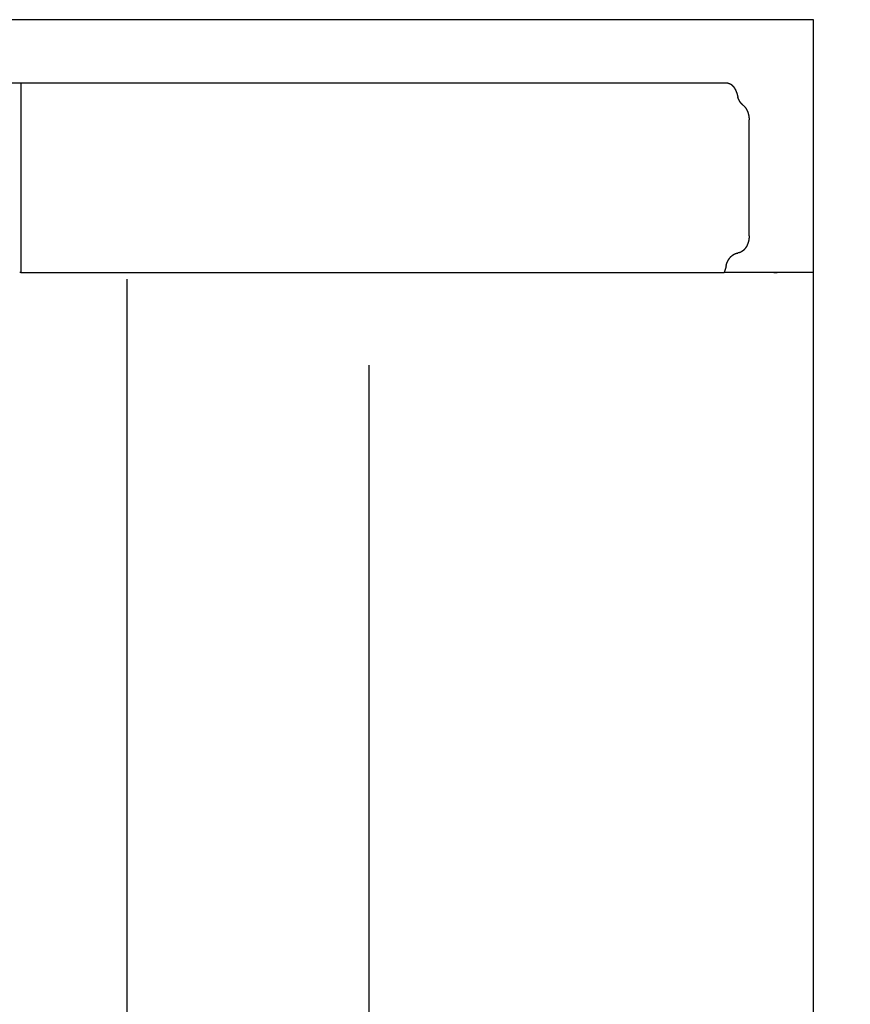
# Model space of a CAD drawing. Extents: x 715 to 7297, y 117 to 5860.
# Tile 93 of 95: x 6021 to 6262, y 4974 to 5261. Entities that reach past the tile are written whole.
import ezdxf

# ---------------------------------------------------------------- set-up
doc = ezdxf.new("R2010")
doc.units = 0
doc.layers.get('0').update_dxf_attribs({"linetype": 'CONTINUOUS'})
doc.layers.get('DEFPOINTS').update_dxf_attribs({"linetype": 'CONTINUOUS'})
doc.layers.add('4', color=3, linetype='CONTINUOUS')
doc.styles.get("Standard").update_dxf_attribs({"font": 'ISOCP.SHX'})
doc.dimstyles.get("Standard").update_dxf_attribs({"dimtxt": 6, "dimasz": 10, "dimexe": 0.18, "dimexo": 0.0625, "dimgap": 2, "dimtad": 1, "dimzin": 0, "dimcen": 0.09, "dimazin": 3, "dimtfac": 1, "dimtofl": 0, "dimtmove": 0, "dimatfit": 3})

# ---------------------------------------------------------------- blocks, each defined once
blk = doc.blocks.new('PUNKT')
at = {"layer": '4', "color": 0, "linetype": 'BYBLOCK'}
blk.add_line((-0.5, 0), (-1, 0), dxfattribs=at)
at = {"layer": '4', "color": 0, "linetype": 'BYBLOCK', "const_width": 0.5}
blk.add_lwpolyline([(-0.25, 0, 1), (0.25, 0, 1)], format="xyb", close=True, dxfattribs=at)
blk = doc.blocks.new('*U19')
at = {"layer": '4', "color": 2}
blk.add_text('490', height=70, rotation=90, dxfattribs=at).set_placement((6502.55, 2660.12))
blk = doc.blocks.new('*D8')
at = {"layer": '4'}
for p, q in [((6271.55, 5187.27), (6572.55, 5187.27)), ((6532.55, 5147.27), (6532.55, 327.27)), ((6271.55, 287.27), (6572.55, 287.27))]:
    blk.add_line(p, q, dxfattribs=at)
at = {"layer": 'DEFPOINTS', "color": 0}
for p in [(6251.55, 5187.27), (6251.55, 287.27), (6532.55, 287.27)]:
    blk.add_point(p, dxfattribs=at)
blk.add_blockref('*U19', (0, 0))
at = {"layer": '4', "xscale": 40, "yscale": 40, "zscale": 40}
for p, rotation in [((6532.55, 5187.27), 90), ((6532.55, 287.27), 270)]:
    blk.add_blockref('PUNKT', p, dxfattribs=dict(at, rotation=rotation))

msp = doc.modelspace()

# ---------------------------------------------------------------- linework, layer by layer
for p, q in [((6251.55, 5260.771), (4717.775, 5260.771)), ((6251.55, 2737.271), (6251.55, 5260.771)), ((6226.612, 5242.271), (6017.563, 5242.271)), ((6020.889, 5242.271), (6020.889, 5187.271)), ((6232.767, 5197.881), (6232.767, 5231.611)), ((6020.889, 5187.271), (6020.522, 5187.271)), ((6020.889, 5187.271), (6225.477, 5187.271)), ((6051.689, 5185.271), (6051.689, 2737.271)), ((6251.55, 5187.271), (6225.477, 5187.271)), ((6240.007, 5187.271), (6240.902, 5187.271)), ((6240.693, 5187.271), (6240.033, 5187.271)), ((6122.088, 5160.271), (6122.088, 2737.271))]:
    msp.add_line(p, q)
for points in [[(6226.61, 5242.27, 0), (6226.62, 5242.27, 0), (6226.62, 5242.27, 0), (6226.62, 5242.27, 0), (6226.63, 5242.27, 0), (6226.63, 5242.27, 0), (6226.63, 5242.27, 0), (6226.64, 5242.27, 0), (6226.64, 5242.27, 0), (6226.65, 5242.27, 0), (6226.65, 5242.27, 0), (6226.65, 5242.27, 0), (6226.66, 5242.27, 0), (6226.66, 5242.27, 0), (6226.66, 5242.27, 0), (6226.67, 5242.27, 0), (6226.67, 5242.27, 0), (6226.68, 5242.27, 0), (6226.68, 5242.27, 0), (6226.68, 5242.27, 0), (6226.69, 5242.27, 0), (6226.69, 5242.27, 0), (6226.69, 5242.27, 0), (6226.7, 5242.27, 0), (6226.7, 5242.27, 0), (6226.7, 5242.27, 0), (6226.71, 5242.27, 0), (6226.71, 5242.27, 0), (6226.72, 5242.27, 0), (6226.72, 5242.27, 0), (6226.72, 5242.27, 0), (6226.73, 5242.27, 0), (6226.73, 5242.27, 0), (6226.73, 5242.27, 0), (6226.74, 5242.27, 0), (6226.74, 5242.27, 0), (6226.75, 5242.27, 0), (6226.75, 5242.27, 0), (6226.75, 5242.27, 0), (6226.76, 5242.26, 0), (6226.76, 5242.26, 0), (6226.76, 5242.26, 0), (6226.77, 5242.26, 0), (6226.77, 5242.26, 0), (6226.77, 5242.26, 0), (6226.78, 5242.26, 0), (6226.78, 5242.26, 0), (6226.79, 5242.26, 0), (6226.79, 5242.26, 0), (6226.79, 5242.26, 0), (6226.8, 5242.26, 0), (6226.8, 5242.26, 0), (6226.8, 5242.26, 0), (6226.81, 5242.26, 0), (6226.81, 5242.26, 0), (6226.81, 5242.26, 0), (6226.82, 5242.26, 0), (6226.82, 5242.26, 0), (6226.82, 5242.26, 0), (6226.83, 5242.26, 0), (6226.83, 5242.26, 0), (6226.84, 5242.26, 0), (6226.84, 5242.25, 0), (6226.84, 5242.25, 0), (6226.85, 5242.25, 0), (6226.85, 5242.25, 0), (6226.85, 5242.25, 0), (6226.86, 5242.25, 0), (6226.86, 5242.25, 0), (6226.86, 5242.25, 0), (6226.87, 5242.25, 0), (6226.87, 5242.25, 0), (6226.87, 5242.25, 0), (6226.88, 5242.25, 0), (6226.88, 5242.25, 0), (6226.89, 5242.25, 0), (6226.89, 5242.25, 0), (6226.89, 5242.25, 0), (6226.9, 5242.25, 0), (6226.9, 5242.24, 0), (6226.9, 5242.24, 0), (6226.91, 5242.24, 0), (6226.91, 5242.24, 0), (6226.91, 5242.24, 0), (6226.92, 5242.24, 0), (6226.92, 5242.24, 0), (6226.92, 5242.24, 0), (6226.93, 5242.24, 0), (6226.93, 5242.24, 0), (6226.93, 5242.24, 0), (6226.94, 5242.24, 0), (6226.94, 5242.24, 0), (6226.95, 5242.24, 0), (6226.95, 5242.23, 0), (6226.95, 5242.23, 0), (6226.96, 5242.23, 0), (6226.96, 5242.23, 0), (6226.96, 5242.23, 0), (6226.97, 5242.23, 0), (6226.97, 5242.23, 0), (6226.97, 5242.23, 0), (6226.98, 5242.23, 0), (6226.98, 5242.23, 0), (6226.98, 5242.23, 0), (6226.99, 5242.23, 0), (6226.99, 5242.22, 0), (6226.99, 5242.22, 0), (6227, 5242.22, 0), (6227, 5242.22, 0), (6227, 5242.22, 0), (6227.01, 5242.22, 0), (6227.01, 5242.22, 0), (6227.01, 5242.22, 0), (6227.02, 5242.22, 0), (6227.02, 5242.22, 0), (6227.02, 5242.22, 0), (6227.03, 5242.21, 0), (6227.03, 5242.21, 0), (6227.04, 5242.21, 0), (6227.04, 5242.21, 0), (6227.04, 5242.21, 0), (6227.05, 5242.21, 0), (6227.05, 5242.21, 0), (6227.05, 5242.21, 0), (6227.06, 5242.21, 0), (6227.06, 5242.21, 0), (6227.06, 5242.2, 0), (6227.07, 5242.2, 0), (6227.07, 5242.2, 0), (6227.07, 5242.2, 0), (6227.08, 5242.2, 0), (6227.08, 5242.2, 0), (6227.08, 5242.2, 0), (6227.09, 5242.2, 0), (6227.09, 5242.2, 0), (6227.09, 5242.19, 0), (6227.1, 5242.19, 0), (6227.1, 5242.19, 0), (6227.1, 5242.19, 0), (6227.11, 5242.19, 0), (6227.11, 5242.19, 0), (6227.11, 5242.19, 0), (6227.12, 5242.19, 0), (6227.12, 5242.19, 0), (6227.12, 5242.18, 0), (6227.13, 5242.18, 0), (6227.13, 5242.18, 0), (6227.13, 5242.18, 0), (6227.14, 5242.18, 0), (6227.14, 5242.18, 0), (6227.14, 5242.18, 0), (6227.15, 5242.18, 0), (6227.15, 5242.17, 0), (6227.15, 5242.17, 0), (6227.16, 5242.17, 0), (6227.16, 5242.17, 0), (6227.16, 5242.17, 0), (6227.17, 5242.17, 0), (6227.17, 5242.17, 0), (6227.17, 5242.17, 0), (6227.18, 5242.16, 0), (6227.18, 5242.16, 0), (6227.18, 5242.16, 0), (6227.19, 5242.16, 0), (6227.19, 5242.16, 0), (6227.19, 5242.16, 0), (6227.19, 5242.16, 0), (6227.2, 5242.15, 0), (6227.2, 5242.15, 0), (6227.2, 5242.15, 0), (6227.21, 5242.15, 0), (6227.21, 5242.15, 0), (6227.21, 5242.15, 0), (6227.22, 5242.15, 0), (6227.22, 5242.14, 0), (6227.22, 5242.14, 0), (6227.23, 5242.14, 0), (6227.23, 5242.14, 0), (6227.23, 5242.14, 0), (6227.24, 5242.14, 0), (6227.24, 5242.14, 0), (6227.24, 5242.13, 0), (6227.25, 5242.13, 0), (6227.25, 5242.13, 0), (6227.25, 5242.13, 0), (6227.26, 5242.13, 0), (6227.26, 5242.13, 0), (6227.26, 5242.12, 0), (6227.27, 5242.12, 0), (6227.27, 5242.12, 0), (6227.27, 5242.12, 0), (6227.27, 5242.12, 0)], [(6227.27, 5242.12, 0), (6227.28, 5242.11, 0), (6227.29, 5242.11, 0), (6227.3, 5242.11, 0), (6227.3, 5242.1, 0), (6227.31, 5242.1, 0), (6227.32, 5242.1, 0), (6227.33, 5242.09, 0), (6227.33, 5242.09, 0), (6227.34, 5242.08, 0), (6227.35, 5242.08, 0), (6227.36, 5242.08, 0), (6227.36, 5242.07, 0), (6227.37, 5242.07, 0), (6227.38, 5242.06, 0), (6227.39, 5242.06, 0), (6227.39, 5242.05, 0), (6227.4, 5242.05, 0), (6227.41, 5242.04, 0), (6227.42, 5242.04, 0), (6227.42, 5242.04, 0), (6227.43, 5242.03, 0), (6227.44, 5242.03, 0), (6227.45, 5242.02, 0), (6227.45, 5242.02, 0), (6227.46, 5242.01, 0), (6227.47, 5242.01, 0), (6227.47, 5242, 0), (6227.48, 5242, 0), (6227.49, 5241.99, 0), (6227.5, 5241.99, 0), (6227.5, 5241.98, 0), (6227.51, 5241.98, 0), (6227.52, 5241.97, 0), (6227.53, 5241.97, 0), (6227.53, 5241.96, 0), (6227.54, 5241.96, 0), (6227.55, 5241.95, 0), (6227.56, 5241.95, 0), (6227.56, 5241.94, 0), (6227.57, 5241.94, 0), (6227.58, 5241.93, 0), (6227.59, 5241.93, 0), (6227.59, 5241.92, 0), (6227.6, 5241.91, 0), (6227.61, 5241.91, 0), (6227.62, 5241.9, 0), (6227.62, 5241.9, 0), (6227.63, 5241.89, 0), (6227.64, 5241.89, 0), (6227.65, 5241.88, 0), (6227.65, 5241.87, 0), (6227.66, 5241.87, 0), (6227.67, 5241.86, 0), (6227.67, 5241.86, 0), (6227.68, 5241.85, 0), (6227.69, 5241.84, 0), (6227.7, 5241.84, 0), (6227.7, 5241.83, 0), (6227.71, 5241.83, 0), (6227.72, 5241.82, 0), (6227.73, 5241.81, 0), (6227.73, 5241.81, 0), (6227.74, 5241.8, 0), (6227.75, 5241.79, 0), (6227.76, 5241.79, 0), (6227.76, 5241.78, 0), (6227.77, 5241.77, 0), (6227.78, 5241.77, 0), (6227.79, 5241.76, 0), (6227.79, 5241.75, 0), (6227.8, 5241.75, 0), (6227.81, 5241.74, 0), (6227.81, 5241.73, 0), (6227.82, 5241.73, 0), (6227.83, 5241.72, 0), (6227.84, 5241.71, 0), (6227.84, 5241.71, 0), (6227.85, 5241.7, 0), (6227.86, 5241.69, 0), (6227.87, 5241.69, 0), (6227.87, 5241.68, 0), (6227.88, 5241.67, 0), (6227.89, 5241.66, 0), (6227.9, 5241.66, 0), (6227.9, 5241.65, 0), (6227.91, 5241.64, 0), (6227.92, 5241.63, 0), (6227.92, 5241.63, 0), (6227.93, 5241.62, 0), (6227.94, 5241.61, 0), (6227.95, 5241.61, 0), (6227.95, 5241.6, 0), (6227.96, 5241.59, 0), (6227.97, 5241.58, 0), (6227.97, 5241.57, 0), (6227.98, 5241.57, 0), (6227.99, 5241.56, 0), (6228, 5241.55, 0), (6228, 5241.54, 0), (6228.01, 5241.54, 0), (6228.02, 5241.53, 0), (6228.02, 5241.52, 0), (6228.03, 5241.51, 0), (6228.04, 5241.5, 0), (6228.05, 5241.5, 0), (6228.05, 5241.49, 0), (6228.06, 5241.48, 0), (6228.07, 5241.47, 0), (6228.07, 5241.46, 0), (6228.08, 5241.46, 0), (6228.09, 5241.45, 0), (6228.1, 5241.44, 0), (6228.1, 5241.43, 0), (6228.11, 5241.42, 0), (6228.12, 5241.41, 0), (6228.12, 5241.41, 0), (6228.13, 5241.4, 0), (6228.14, 5241.39, 0), (6228.15, 5241.38, 0), (6228.15, 5241.37, 0), (6228.16, 5241.36, 0), (6228.17, 5241.35, 0), (6228.17, 5241.35, 0), (6228.18, 5241.34, 0), (6228.19, 5241.33, 0), (6228.19, 5241.32, 0), (6228.2, 5241.31, 0), (6228.21, 5241.3, 0), (6228.21, 5241.29, 0), (6228.22, 5241.28, 0), (6228.23, 5241.28, 0), (6228.24, 5241.27, 0), (6228.24, 5241.26, 0), (6228.25, 5241.25, 0), (6228.26, 5241.24, 0), (6228.26, 5241.23, 0), (6228.27, 5241.22, 0), (6228.28, 5241.21, 0), (6228.28, 5241.2, 0), (6228.29, 5241.19, 0), (6228.3, 5241.18, 0), (6228.3, 5241.17, 0), (6228.31, 5241.17, 0), (6228.32, 5241.16, 0), (6228.32, 5241.15, 0), (6228.33, 5241.14, 0), (6228.34, 5241.13, 0), (6228.34, 5241.12, 0), (6228.35, 5241.11, 0), (6228.36, 5241.1, 0), (6228.36, 5241.09, 0), (6228.37, 5241.08, 0), (6228.38, 5241.07, 0), (6228.38, 5241.06, 0), (6228.39, 5241.05, 0), (6228.4, 5241.04, 0), (6228.4, 5241.03, 0), (6228.41, 5241.02, 0), (6228.42, 5241.01, 0), (6228.42, 5241, 0), (6228.43, 5240.99, 0), (6228.44, 5240.98, 0), (6228.44, 5240.97, 0), (6228.45, 5240.96, 0), (6228.46, 5240.95, 0), (6228.46, 5240.94, 0), (6228.47, 5240.93, 0), (6228.48, 5240.92, 0), (6228.48, 5240.91, 0), (6228.49, 5240.9, 0), (6228.5, 5240.89, 0), (6228.5, 5240.88, 0), (6228.51, 5240.87, 0), (6228.51, 5240.86, 0), (6228.52, 5240.85, 0), (6228.53, 5240.84, 0), (6228.53, 5240.83, 0), (6228.54, 5240.82, 0), (6228.55, 5240.81, 0), (6228.55, 5240.79, 0), (6228.56, 5240.78, 0), (6228.57, 5240.77, 0), (6228.57, 5240.76, 0), (6228.58, 5240.75, 0), (6228.58, 5240.74, 0), (6228.59, 5240.73, 0), (6228.6, 5240.72, 0), (6228.6, 5240.71, 0), (6228.61, 5240.7, 0), (6228.61, 5240.69, 0), (6228.62, 5240.68, 0), (6228.63, 5240.67, 0), (6228.63, 5240.66, 0), (6228.64, 5240.64, 0), (6228.65, 5240.63, 0), (6228.65, 5240.62, 0), (6228.66, 5240.61, 0), (6228.66, 5240.6, 0), (6228.67, 5240.59, 0), (6228.68, 5240.58, 0), (6228.68, 5240.57, 0), (6228.69, 5240.56, 0), (6228.69, 5240.54, 0), (6228.7, 5240.53, 0), (6228.71, 5240.52, 0), (6228.71, 5240.51, 0), (6228.72, 5240.5, 0), (6228.72, 5240.49, 0), (6228.73, 5240.48, 0), (6228.73, 5240.47, 0), (6228.74, 5240.45, 0), (6228.75, 5240.44, 0), (6228.75, 5240.43, 0), (6228.76, 5240.42, 0), (6228.76, 5240.41, 0), (6228.77, 5240.4, 0), (6228.77, 5240.39, 0), (6228.78, 5240.37, 0), (6228.79, 5240.36, 0), (6228.79, 5240.35, 0), (6228.8, 5240.34, 0), (6228.8, 5240.33, 0), (6228.81, 5240.32, 0), (6228.81, 5240.3, 0), (6228.82, 5240.29, 0), (6228.83, 5240.28, 0), (6228.83, 5240.27, 0), (6228.84, 5240.26, 0), (6228.84, 5240.25, 0), (6228.85, 5240.23, 0), (6228.85, 5240.22, 0), (6228.86, 5240.21, 0), (6228.86, 5240.2, 0), (6228.87, 5240.19, 0), (6228.87, 5240.18, 0), (6228.88, 5240.16, 0), (6228.89, 5240.15, 0), (6228.89, 5240.14, 0), (6228.9, 5240.13, 0), (6228.9, 5240.12, 0), (6228.91, 5240.1, 0), (6228.91, 5240.09, 0), (6228.92, 5240.08, 0), (6228.92, 5240.07, 0), (6228.93, 5240.06, 0), (6228.93, 5240.04, 0), (6228.94, 5240.03, 0), (6228.94, 5240.02, 0), (6228.95, 5240.01, 0), (6228.95, 5239.99, 0), (6228.96, 5239.98, 0), (6228.96, 5239.97, 0), (6228.97, 5239.96, 0), (6228.97, 5239.95, 0), (6228.98, 5239.93, 0), (6228.98, 5239.92, 0), (6228.99, 5239.91, 0), (6228.99, 5239.9, 0), (6229, 5239.88, 0), (6229, 5239.87, 0), (6229.01, 5239.86, 0), (6229.01, 5239.85, 0), (6229.02, 5239.83, 0), (6229.02, 5239.82, 0), (6229.03, 5239.81, 0), (6229.03, 5239.8, 0), (6229.04, 5239.78, 0), (6229.04, 5239.77, 0), (6229.05, 5239.76, 0), (6229.05, 5239.75, 0), (6229.06, 5239.73, 0), (6229.06, 5239.72, 0), (6229.07, 5239.71, 0), (6229.07, 5239.7, 0), (6229.08, 5239.68, 0), (6229.08, 5239.67, 0), (6229.09, 5239.66, 0), (6229.09, 5239.65, 0), (6229.1, 5239.63, 0), (6229.1, 5239.62, 0), (6229.1, 5239.61, 0), (6229.11, 5239.59, 0), (6229.11, 5239.58, 0), (6229.12, 5239.57, 0), (6229.12, 5239.56, 0), (6229.13, 5239.54, 0), (6229.13, 5239.53, 0), (6229.14, 5239.52, 0), (6229.14, 5239.51, 0), (6229.14, 5239.49, 0), (6229.15, 5239.48, 0), (6229.15, 5239.47, 0), (6229.16, 5239.45, 0), (6229.16, 5239.44, 0), (6229.17, 5239.43, 0), (6229.17, 5239.41, 0), (6229.18, 5239.4, 0), (6229.18, 5239.39, 0), (6229.18, 5239.38, 0), (6229.19, 5239.36, 0), (6229.19, 5239.35, 0), (6229.2, 5239.34, 0), (6229.2, 5239.32, 0), (6229.2, 5239.31, 0), (6229.21, 5239.3, 0), (6229.21, 5239.29, 0), (6229.22, 5239.27, 0), (6229.22, 5239.26, 0), (6229.23, 5239.25, 0), (6229.23, 5239.23, 0), (6229.23, 5239.22, 0), (6229.24, 5239.21, 0), (6229.24, 5239.19, 0), (6229.24, 5239.18, 0), (6229.25, 5239.17, 0), (6229.25, 5239.16, 0), (6229.26, 5239.14, 0), (6229.26, 5239.13, 0), (6229.26, 5239.12, 0), (6229.27, 5239.1, 0), (6229.27, 5239.09, 0), (6229.28, 5239.08, 0), (6229.28, 5239.06, 0), (6229.28, 5239.05, 0), (6229.29, 5239.04, 0), (6229.29, 5239.02, 0), (6229.29, 5239.01, 0), (6229.3, 5239, 0), (6229.3, 5238.98, 0), (6229.31, 5238.97, 0), (6229.31, 5238.96, 0), (6229.31, 5238.94, 0), (6229.32, 5238.93, 0), (6229.32, 5238.92, 0), (6229.32, 5238.91, 0), (6229.33, 5238.89, 0), (6229.33, 5238.88, 0), (6229.33, 5238.87, 0), (6229.34, 5238.85, 0), (6229.34, 5238.84, 0), (6229.34, 5238.83, 0), (6229.35, 5238.81, 0), (6229.35, 5238.8, 0), (6229.35, 5238.79, 0), (6229.36, 5238.77, 0), (6229.36, 5238.76, 0), (6229.36, 5238.75, 0), (6229.37, 5238.73, 0), (6229.37, 5238.72, 0), (6229.37, 5238.71, 0), (6229.38, 5238.69, 0), (6229.38, 5238.68, 0), (6229.38, 5238.67, 0), (6229.39, 5238.66, 0), (6229.39, 5238.64, 0), (6229.39, 5238.63, 0), (6229.4, 5238.62, 0), (6229.4, 5238.6, 0), (6229.4, 5238.59, 0), (6229.41, 5238.58, 0), (6229.41, 5238.56, 0), (6229.41, 5238.55, 0), (6229.41, 5238.54, 0), (6229.42, 5238.52, 0), (6229.42, 5238.51, 0), (6229.42, 5238.5, 0), (6229.43, 5238.48, 0), (6229.43, 5238.47, 0), (6229.43, 5238.46, 0), (6229.44, 5238.44, 0), (6229.44, 5238.43, 0), (6229.44, 5238.42, 0), (6229.44, 5238.4, 0), (6229.45, 5238.39, 0), (6229.45, 5238.38, 0), (6229.45, 5238.36, 0), (6229.45, 5238.35, 0), (6229.46, 5238.34, 0), (6229.46, 5238.32, 0), (6229.46, 5238.31, 0), (6229.47, 5238.3, 0), (6229.47, 5238.28, 0), (6229.47, 5238.27, 0)], [(6230.97, 5235.94, 0), (6230.95, 5235.95, 0), (6230.94, 5235.97, 0), (6230.92, 5235.98, 0), (6230.91, 5235.99, 0), (6230.89, 5236, 0), (6230.88, 5236.02, 0), (6230.86, 5236.03, 0), (6230.85, 5236.04, 0), (6230.83, 5236.06, 0), (6230.82, 5236.07, 0), (6230.8, 5236.08, 0), (6230.79, 5236.1, 0), (6230.77, 5236.11, 0), (6230.76, 5236.13, 0), (6230.74, 5236.14, 0), (6230.73, 5236.15, 0), (6230.71, 5236.17, 0), (6230.7, 5236.18, 0), (6230.68, 5236.2, 0), (6230.67, 5236.21, 0), (6230.65, 5236.22, 0), (6230.64, 5236.24, 0), (6230.63, 5236.25, 0), (6230.61, 5236.27, 0), (6230.6, 5236.28, 0), (6230.58, 5236.3, 0), (6230.57, 5236.31, 0), (6230.55, 5236.33, 0), (6230.54, 5236.34, 0), (6230.53, 5236.36, 0), (6230.51, 5236.38, 0), (6230.5, 5236.39, 0), (6230.48, 5236.41, 0), (6230.47, 5236.42, 0), (6230.46, 5236.44, 0), (6230.44, 5236.45, 0), (6230.43, 5236.47, 0), (6230.42, 5236.49, 0), (6230.4, 5236.5, 0), (6230.39, 5236.52, 0), (6230.38, 5236.54, 0), (6230.36, 5236.55, 0), (6230.35, 5236.57, 0), (6230.34, 5236.59, 0), (6230.32, 5236.6, 0), (6230.31, 5236.62, 0), (6230.3, 5236.64, 0), (6230.28, 5236.65, 0), (6230.27, 5236.67, 0), (6230.26, 5236.69, 0), (6230.25, 5236.71, 0), (6230.23, 5236.72, 0), (6230.22, 5236.74, 0), (6230.21, 5236.76, 0), (6230.2, 5236.78, 0), (6230.18, 5236.79, 0), (6230.17, 5236.81, 0), (6230.16, 5236.83, 0), (6230.15, 5236.85, 0), (6230.13, 5236.87, 0), (6230.12, 5236.88, 0), (6230.11, 5236.9, 0), (6230.1, 5236.92, 0), (6230.09, 5236.94, 0), (6230.07, 5236.96, 0), (6230.06, 5236.98, 0), (6230.05, 5237, 0), (6230.04, 5237.01, 0), (6230.03, 5237.03, 0), (6230.02, 5237.05, 0), (6230, 5237.07, 0), (6229.99, 5237.09, 0), (6229.98, 5237.11, 0), (6229.97, 5237.13, 0), (6229.96, 5237.15, 0), (6229.95, 5237.17, 0), (6229.94, 5237.19, 0), (6229.93, 5237.21, 0), (6229.91, 5237.23, 0), (6229.9, 5237.25, 0), (6229.89, 5237.27, 0), (6229.88, 5237.29, 0), (6229.87, 5237.31, 0), (6229.86, 5237.33, 0), (6229.85, 5237.35, 0), (6229.84, 5237.37, 0), (6229.83, 5237.39, 0), (6229.82, 5237.41, 0), (6229.81, 5237.43, 0), (6229.8, 5237.45, 0), (6229.79, 5237.47, 0), (6229.78, 5237.49, 0), (6229.77, 5237.51, 0), (6229.76, 5237.53, 0), (6229.75, 5237.55, 0), (6229.74, 5237.57, 0), (6229.73, 5237.59, 0), (6229.72, 5237.61, 0), (6229.71, 5237.63, 0), (6229.7, 5237.66, 0), (6229.69, 5237.68, 0), (6229.68, 5237.7, 0), (6229.67, 5237.72, 0), (6229.67, 5237.74, 0), (6229.66, 5237.76, 0), (6229.65, 5237.78, 0), (6229.64, 5237.81, 0), (6229.63, 5237.83, 0), (6229.62, 5237.85, 0), (6229.61, 5237.87, 0), (6229.6, 5237.89, 0), (6229.6, 5237.91, 0), (6229.59, 5237.94, 0), (6229.58, 5237.96, 0), (6229.57, 5237.98, 0), (6229.56, 5238, 0), (6229.55, 5238.02, 0), (6229.55, 5238.05, 0), (6229.54, 5238.07, 0), (6229.53, 5238.09, 0), (6229.52, 5238.11, 0), (6229.52, 5238.14, 0), (6229.51, 5238.16, 0), (6229.5, 5238.18, 0), (6229.49, 5238.2, 0), (6229.49, 5238.23, 0), (6229.48, 5238.25, 0), (6229.47, 5238.27, 0)], [(6230.97, 5235.94, 0), (6230.99, 5235.92, 0), (6231.02, 5235.9, 0), (6231.04, 5235.88, 0), (6231.07, 5235.86, 0), (6231.09, 5235.84, 0), (6231.12, 5235.81, 0), (6231.14, 5235.79, 0), (6231.17, 5235.77, 0), (6231.19, 5235.75, 0), (6231.22, 5235.72, 0), (6231.24, 5235.7, 0), (6231.27, 5235.68, 0), (6231.29, 5235.65, 0), (6231.31, 5235.63, 0), (6231.34, 5235.6, 0), (6231.36, 5235.58, 0), (6231.38, 5235.55, 0), (6231.41, 5235.53, 0), (6231.43, 5235.5, 0), (6231.45, 5235.48, 0), (6231.48, 5235.45, 0), (6231.5, 5235.42, 0), (6231.52, 5235.4, 0), (6231.54, 5235.37, 0), (6231.56, 5235.34, 0), (6231.59, 5235.32, 0), (6231.61, 5235.29, 0), (6231.63, 5235.26, 0), (6231.65, 5235.23, 0), (6231.67, 5235.2, 0), (6231.69, 5235.18, 0), (6231.71, 5235.15, 0), (6231.73, 5235.12, 0), (6231.76, 5235.09, 0), (6231.78, 5235.06, 0), (6231.8, 5235.03, 0), (6231.82, 5235, 0), (6231.84, 5234.97, 0), (6231.86, 5234.94, 0), (6231.87, 5234.91, 0), (6231.89, 5234.88, 0), (6231.91, 5234.85, 0), (6231.93, 5234.81, 0), (6231.95, 5234.78, 0), (6231.97, 5234.75, 0), (6231.99, 5234.72, 0), (6232.01, 5234.69, 0), (6232.02, 5234.65, 0), (6232.04, 5234.62, 0), (6232.06, 5234.59, 0), (6232.08, 5234.56, 0), (6232.09, 5234.52, 0), (6232.11, 5234.49, 0), (6232.13, 5234.46, 0), (6232.14, 5234.42, 0), (6232.16, 5234.39, 0), (6232.18, 5234.35, 0), (6232.19, 5234.32, 0), (6232.21, 5234.29, 0), (6232.23, 5234.25, 0), (6232.24, 5234.22, 0), (6232.26, 5234.18, 0), (6232.27, 5234.15, 0), (6232.29, 5234.11, 0), (6232.3, 5234.08, 0), (6232.31, 5234.04, 0), (6232.33, 5234, 0), (6232.34, 5233.97, 0), (6232.36, 5233.93, 0), (6232.37, 5233.9, 0), (6232.38, 5233.86, 0), (6232.4, 5233.82, 0), (6232.41, 5233.79, 0), (6232.42, 5233.75, 0), (6232.43, 5233.71, 0), (6232.45, 5233.67, 0), (6232.46, 5233.64, 0), (6232.47, 5233.6, 0), (6232.48, 5233.56, 0), (6232.49, 5233.52, 0), (6232.5, 5233.49, 0), (6232.52, 5233.45, 0), (6232.53, 5233.41, 0), (6232.54, 5233.37, 0), (6232.55, 5233.33, 0), (6232.56, 5233.3, 0), (6232.57, 5233.26, 0), (6232.58, 5233.22, 0), (6232.59, 5233.18, 0), (6232.59, 5233.14, 0), (6232.6, 5233.1, 0), (6232.61, 5233.06, 0), (6232.62, 5233.02, 0), (6232.63, 5232.98, 0), (6232.64, 5232.94, 0), (6232.64, 5232.9, 0), (6232.65, 5232.87, 0), (6232.66, 5232.83, 0), (6232.67, 5232.79, 0), (6232.67, 5232.75, 0), (6232.68, 5232.71, 0), (6232.69, 5232.67, 0), (6232.69, 5232.63, 0), (6232.7, 5232.59, 0), (6232.7, 5232.55, 0), (6232.71, 5232.51, 0), (6232.71, 5232.47, 0), (6232.72, 5232.43, 0), (6232.72, 5232.38, 0), (6232.73, 5232.34, 0), (6232.73, 5232.3, 0), (6232.74, 5232.26, 0), (6232.74, 5232.22, 0), (6232.74, 5232.18, 0), (6232.75, 5232.14, 0), (6232.75, 5232.1, 0), (6232.75, 5232.06, 0), (6232.76, 5232.02, 0), (6232.76, 5231.98, 0), (6232.76, 5231.94, 0), (6232.76, 5231.9, 0), (6232.76, 5231.86, 0), (6232.76, 5231.82, 0), (6232.77, 5231.77, 0), (6232.77, 5231.73, 0), (6232.77, 5231.69, 0), (6232.77, 5231.65, 0), (6232.77, 5231.61, 0)], [(6232.77, 5197.88, 0), (6232.77, 5197.82, 0), (6232.77, 5197.77, 0), (6232.77, 5197.71, 0), (6232.76, 5197.65, 0), (6232.76, 5197.59, 0), (6232.76, 5197.54, 0), (6232.76, 5197.48, 0), (6232.75, 5197.42, 0), (6232.75, 5197.36, 0), (6232.74, 5197.31, 0), (6232.74, 5197.25, 0), (6232.73, 5197.19, 0), (6232.73, 5197.13, 0), (6232.72, 5197.08, 0), (6232.71, 5197.02, 0), (6232.71, 5196.96, 0), (6232.7, 5196.91, 0), (6232.69, 5196.85, 0), (6232.68, 5196.79, 0), (6232.67, 5196.74, 0), (6232.66, 5196.68, 0), (6232.65, 5196.63, 0), (6232.64, 5196.57, 0), (6232.63, 5196.51, 0), (6232.62, 5196.46, 0), (6232.61, 5196.4, 0), (6232.59, 5196.35, 0), (6232.58, 5196.29, 0), (6232.57, 5196.24, 0), (6232.55, 5196.18, 0), (6232.54, 5196.13, 0), (6232.53, 5196.08, 0), (6232.51, 5196.02, 0), (6232.49, 5195.97, 0), (6232.48, 5195.92, 0), (6232.46, 5195.86, 0), (6232.44, 5195.81, 0), (6232.43, 5195.76, 0), (6232.41, 5195.71, 0), (6232.39, 5195.65, 0), (6232.37, 5195.6, 0), (6232.35, 5195.55, 0), (6232.33, 5195.5, 0), (6232.31, 5195.45, 0), (6232.29, 5195.4, 0), (6232.27, 5195.35, 0), (6232.25, 5195.3, 0), (6232.23, 5195.25, 0), (6232.21, 5195.2, 0), (6232.19, 5195.15, 0), (6232.16, 5195.11, 0), (6232.14, 5195.06, 0), (6232.12, 5195.01, 0), (6232.09, 5194.96, 0), (6232.07, 5194.92, 0), (6232.04, 5194.87, 0), (6232.02, 5194.82, 0), (6231.99, 5194.78, 0), (6231.97, 5194.73, 0), (6231.94, 5194.69, 0), (6231.91, 5194.65, 0), (6231.89, 5194.6, 0), (6231.86, 5194.56, 0), (6231.83, 5194.52, 0), (6231.8, 5194.47, 0), (6231.77, 5194.43, 0), (6231.75, 5194.39, 0), (6231.72, 5194.35, 0), (6231.69, 5194.31, 0), (6231.66, 5194.27, 0), (6231.63, 5194.23, 0), (6231.6, 5194.19, 0), (6231.57, 5194.15, 0), (6231.53, 5194.11, 0), (6231.5, 5194.07, 0), (6231.47, 5194.04, 0), (6231.44, 5194, 0), (6231.41, 5193.96, 0), (6231.37, 5193.93, 0), (6231.34, 5193.89, 0), (6231.31, 5193.86, 0), (6231.27, 5193.83, 0), (6231.24, 5193.79, 0), (6231.21, 5193.76, 0), (6231.17, 5193.73, 0), (6231.14, 5193.69, 0), (6231.1, 5193.66, 0), (6231.07, 5193.63, 0), (6231.03, 5193.6, 0), (6231, 5193.57, 0), (6230.96, 5193.54, 0), (6230.92, 5193.52, 0), (6230.89, 5193.49, 0), (6230.85, 5193.46, 0), (6230.81, 5193.43, 0), (6230.78, 5193.41, 0), (6230.74, 5193.38, 0), (6230.7, 5193.36, 0), (6230.67, 5193.33, 0), (6230.63, 5193.31, 0), (6230.59, 5193.29, 0), (6230.55, 5193.26, 0), (6230.51, 5193.24, 0), (6230.47, 5193.22, 0), (6230.44, 5193.2, 0), (6230.4, 5193.18, 0), (6230.36, 5193.16, 0), (6230.32, 5193.14, 0), (6230.28, 5193.12, 0), (6230.24, 5193.11, 0), (6230.2, 5193.09, 0), (6230.16, 5193.07, 0), (6230.12, 5193.06, 0), (6230.08, 5193.04, 0), (6230.04, 5193.03, 0), (6230, 5193.02, 0), (6229.96, 5193, 0), (6229.92, 5192.99, 0), (6229.88, 5192.98, 0), (6229.84, 5192.97, 0), (6229.8, 5192.96, 0), (6229.76, 5192.95, 0), (6229.71, 5192.94, 0), (6229.67, 5192.93, 0), (6229.63, 5192.92, 0), (6229.59, 5192.92, 0), (6229.55, 5192.91, 0), (6229.51, 5192.9, 0)], [(6226.08, 5189.27, 0), (6226.1, 5189.32, 0), (6226.11, 5189.36, 0), (6226.12, 5189.41, 0), (6226.14, 5189.45, 0), (6226.15, 5189.5, 0), (6226.16, 5189.54, 0), (6226.18, 5189.59, 0), (6226.19, 5189.63, 0), (6226.21, 5189.68, 0), (6226.22, 5189.72, 0), (6226.24, 5189.77, 0), (6226.25, 5189.81, 0), (6226.27, 5189.86, 0), (6226.29, 5189.9, 0), (6226.3, 5189.94, 0), (6226.32, 5189.99, 0), (6226.34, 5190.03, 0), (6226.36, 5190.07, 0), (6226.37, 5190.12, 0), (6226.39, 5190.16, 0), (6226.41, 5190.2, 0), (6226.43, 5190.24, 0), (6226.45, 5190.28, 0), (6226.47, 5190.33, 0), (6226.48, 5190.37, 0), (6226.5, 5190.41, 0), (6226.52, 5190.45, 0), (6226.54, 5190.49, 0), (6226.56, 5190.53, 0), (6226.58, 5190.57, 0), (6226.61, 5190.61, 0), (6226.63, 5190.65, 0), (6226.65, 5190.69, 0), (6226.67, 5190.73, 0), (6226.69, 5190.77, 0), (6226.71, 5190.81, 0), (6226.74, 5190.84, 0), (6226.76, 5190.88, 0), (6226.78, 5190.92, 0), (6226.8, 5190.96, 0), (6226.83, 5191, 0), (6226.85, 5191.03, 0), (6226.87, 5191.07, 0), (6226.9, 5191.11, 0), (6226.92, 5191.14, 0), (6226.95, 5191.18, 0), (6226.97, 5191.21, 0), (6227, 5191.25, 0), (6227.02, 5191.28, 0), (6227.05, 5191.32, 0), (6227.07, 5191.35, 0), (6227.1, 5191.39, 0), (6227.12, 5191.42, 0), (6227.15, 5191.45, 0), (6227.18, 5191.49, 0), (6227.2, 5191.52, 0), (6227.23, 5191.55, 0), (6227.26, 5191.58, 0), (6227.28, 5191.61, 0), (6227.31, 5191.65, 0), (6227.34, 5191.68, 0), (6227.37, 5191.71, 0), (6227.39, 5191.74, 0), (6227.42, 5191.77, 0), (6227.45, 5191.8, 0), (6227.48, 5191.83, 0), (6227.51, 5191.86, 0), (6227.54, 5191.89, 0), (6227.57, 5191.91, 0), (6227.59, 5191.94, 0), (6227.62, 5191.97, 0), (6227.65, 5192, 0), (6227.68, 5192.02, 0), (6227.71, 5192.05, 0), (6227.74, 5192.08, 0), (6227.77, 5192.1, 0), (6227.8, 5192.13, 0), (6227.83, 5192.15, 0), (6227.86, 5192.18, 0), (6227.9, 5192.2, 0), (6227.93, 5192.23, 0), (6227.96, 5192.25, 0), (6227.99, 5192.27, 0), (6228.02, 5192.3, 0), (6228.05, 5192.32, 0), (6228.08, 5192.34, 0), (6228.12, 5192.36, 0), (6228.15, 5192.38, 0), (6228.18, 5192.4, 0), (6228.21, 5192.42, 0), (6228.24, 5192.44, 0), (6228.28, 5192.46, 0), (6228.31, 5192.48, 0), (6228.34, 5192.5, 0), (6228.37, 5192.52, 0), (6228.41, 5192.54, 0), (6228.44, 5192.56, 0), (6228.47, 5192.57, 0), (6228.51, 5192.59, 0), (6228.54, 5192.61, 0), (6228.57, 5192.62, 0), (6228.61, 5192.64, 0), (6228.64, 5192.66, 0), (6228.68, 5192.67, 0), (6228.71, 5192.68, 0), (6228.74, 5192.7, 0), (6228.78, 5192.71, 0), (6228.81, 5192.73, 0), (6228.85, 5192.74, 0), (6228.88, 5192.75, 0), (6228.91, 5192.76, 0), (6228.95, 5192.77, 0), (6228.98, 5192.79, 0), (6229.02, 5192.8, 0), (6229.05, 5192.81, 0), (6229.09, 5192.82, 0), (6229.12, 5192.83, 0), (6229.16, 5192.84, 0), (6229.19, 5192.84, 0), (6229.23, 5192.85, 0), (6229.26, 5192.86, 0), (6229.3, 5192.87, 0), (6229.33, 5192.87, 0), (6229.37, 5192.88, 0), (6229.4, 5192.89, 0), (6229.44, 5192.89, 0), (6229.47, 5192.9, 0), (6229.51, 5192.9, 0)], [(6226.08, 5189.27, 0), (6226.08, 5189.26, 0), (6226.08, 5189.25, 0), (6226.08, 5189.24, 0), (6226.08, 5189.23, 0), (6226.07, 5189.22, 0), (6226.07, 5189.21, 0), (6226.07, 5189.19, 0), (6226.07, 5189.18, 0), (6226.07, 5189.17, 0), (6226.06, 5189.16, 0), (6226.06, 5189.15, 0), (6226.06, 5189.14, 0), (6226.06, 5189.13, 0), (6226.06, 5189.12, 0), (6226.05, 5189.11, 0), (6226.05, 5189.1, 0), (6226.05, 5189.09, 0), (6226.05, 5189.08, 0), (6226.05, 5189.06, 0), (6226.04, 5189.05, 0), (6226.04, 5189.04, 0), (6226.04, 5189.03, 0), (6226.04, 5189.02, 0), (6226.03, 5189.01, 0), (6226.03, 5189, 0), (6226.03, 5188.99, 0), (6226.03, 5188.98, 0), (6226.03, 5188.97, 0), (6226.02, 5188.96, 0), (6226.02, 5188.95, 0), (6226.02, 5188.93, 0), (6226.02, 5188.92, 0), (6226.01, 5188.91, 0), (6226.01, 5188.9, 0), (6226.01, 5188.89, 0), (6226.01, 5188.88, 0), (6226, 5188.87, 0), (6226, 5188.86, 0), (6226, 5188.85, 0), (6226, 5188.84, 0), (6226, 5188.83, 0), (6225.99, 5188.82, 0), (6225.99, 5188.8, 0), (6225.99, 5188.79, 0), (6225.99, 5188.78, 0), (6225.98, 5188.77, 0), (6225.98, 5188.76, 0), (6225.98, 5188.75, 0), (6225.98, 5188.74, 0), (6225.97, 5188.73, 0), (6225.97, 5188.72, 0), (6225.97, 5188.71, 0), (6225.97, 5188.7, 0), (6225.96, 5188.69, 0), (6225.96, 5188.67, 0), (6225.96, 5188.66, 0), (6225.95, 5188.65, 0), (6225.95, 5188.64, 0), (6225.95, 5188.63, 0), (6225.95, 5188.62, 0), (6225.94, 5188.61, 0), (6225.94, 5188.6, 0), (6225.94, 5188.59, 0), (6225.94, 5188.58, 0), (6225.93, 5188.57, 0), (6225.93, 5188.56, 0), (6225.93, 5188.55, 0), (6225.92, 5188.53, 0), (6225.92, 5188.52, 0), (6225.92, 5188.51, 0), (6225.92, 5188.5, 0), (6225.91, 5188.49, 0), (6225.91, 5188.48, 0), (6225.91, 5188.47, 0), (6225.9, 5188.46, 0), (6225.9, 5188.45, 0), (6225.9, 5188.44, 0), (6225.9, 5188.43, 0), (6225.89, 5188.42, 0), (6225.89, 5188.41, 0), (6225.89, 5188.39, 0), (6225.88, 5188.38, 0), (6225.88, 5188.37, 0), (6225.88, 5188.36, 0), (6225.87, 5188.35, 0), (6225.87, 5188.34, 0), (6225.87, 5188.33, 0), (6225.87, 5188.32, 0), (6225.86, 5188.31, 0), (6225.86, 5188.3, 0), (6225.86, 5188.29, 0), (6225.85, 5188.28, 0), (6225.85, 5188.27, 0), (6225.85, 5188.26, 0), (6225.84, 5188.25, 0), (6225.84, 5188.23, 0), (6225.84, 5188.22, 0), (6225.83, 5188.21, 0), (6225.83, 5188.2, 0), (6225.83, 5188.19, 0), (6225.82, 5188.18, 0), (6225.82, 5188.17, 0), (6225.82, 5188.16, 0), (6225.81, 5188.15, 0), (6225.81, 5188.14, 0), (6225.81, 5188.13, 0), (6225.8, 5188.12, 0), (6225.8, 5188.11, 0), (6225.8, 5188.1, 0), (6225.79, 5188.09, 0), (6225.79, 5188.08, 0), (6225.79, 5188.07, 0), (6225.78, 5188.06, 0), (6225.78, 5188.05, 0), (6225.78, 5188.03, 0), (6225.77, 5188.02, 0), (6225.77, 5188.01, 0), (6225.77, 5188, 0), (6225.76, 5187.99, 0), (6225.76, 5187.98, 0), (6225.76, 5187.97, 0), (6225.75, 5187.96, 0), (6225.75, 5187.95, 0), (6225.75, 5187.94, 0), (6225.74, 5187.93, 0), (6225.74, 5187.92, 0), (6225.73, 5187.91, 0), (6225.73, 5187.9, 0), (6225.73, 5187.89, 0), (6225.72, 5187.88, 0), (6225.72, 5187.87, 0), (6225.72, 5187.86, 0), (6225.71, 5187.85, 0), (6225.71, 5187.84, 0), (6225.71, 5187.83, 0), (6225.7, 5187.82, 0), (6225.7, 5187.81, 0), (6225.69, 5187.8, 0), (6225.69, 5187.79, 0), (6225.69, 5187.78, 0), (6225.68, 5187.77, 0), (6225.68, 5187.76, 0), (6225.68, 5187.75, 0), (6225.67, 5187.74, 0), (6225.67, 5187.73, 0), (6225.66, 5187.72, 0), (6225.66, 5187.71, 0), (6225.66, 5187.7, 0), (6225.65, 5187.69, 0), (6225.65, 5187.68, 0), (6225.64, 5187.67, 0), (6225.64, 5187.65, 0), (6225.64, 5187.64, 0), (6225.63, 5187.63, 0), (6225.63, 5187.62, 0), (6225.62, 5187.61, 0), (6225.62, 5187.6, 0), (6225.62, 5187.59, 0), (6225.61, 5187.58, 0), (6225.61, 5187.57, 0), (6225.6, 5187.56, 0), (6225.6, 5187.55, 0), (6225.6, 5187.54, 0), (6225.59, 5187.53, 0), (6225.59, 5187.52, 0), (6225.58, 5187.52, 0), (6225.58, 5187.51, 0), (6225.58, 5187.5, 0), (6225.57, 5187.49, 0), (6225.57, 5187.48, 0), (6225.56, 5187.47, 0), (6225.56, 5187.46, 0), (6225.55, 5187.45, 0), (6225.55, 5187.44, 0), (6225.55, 5187.43, 0), (6225.54, 5187.42, 0), (6225.54, 5187.41, 0), (6225.53, 5187.4, 0), (6225.53, 5187.39, 0), (6225.53, 5187.38, 0), (6225.52, 5187.37, 0), (6225.52, 5187.36, 0), (6225.51, 5187.35, 0), (6225.51, 5187.34, 0), (6225.5, 5187.33, 0), (6225.5, 5187.32, 0), (6225.49, 5187.31, 0), (6225.49, 5187.3, 0), (6225.49, 5187.29, 0), (6225.48, 5187.28, 0), (6225.48, 5187.27, 0)]]:
    msp.add_polyline3d(points)

# ---------------------------------------------------------------- dimensions: what is measured, and where the dimension line sits
at = {"layer": '4'}
dim = msp.add_linear_dim(base=(6532.548, 287.271), p1=(6251.55, 5187.271), p2=(6251.55, 287.271), angle=90, dimstyle='Standard', dxfattribs=at)
dim.commit()
dim.dimension.update_dxf_attribs({"geometry": '*D8', "text_midpoint": (6467.548, 2737.271)})

doc.saveas('drawing.dxf')
